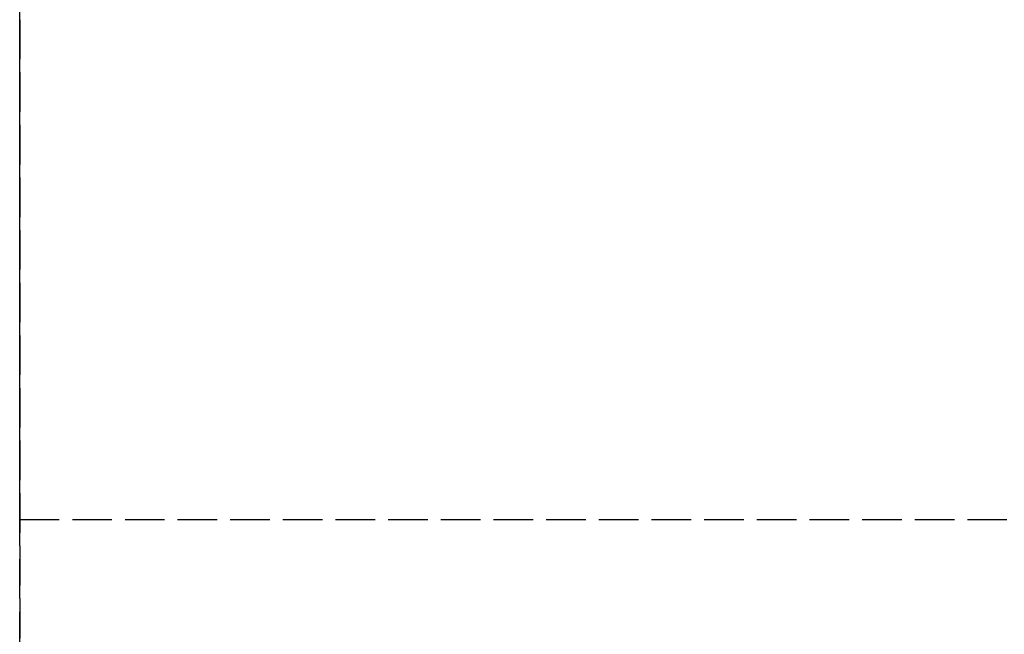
# Model space of a CAD drawing. Header units: millimetres. Extents: x 0 to 2050, y -94 to 94.
# Tile 7 of 13: x 0 to 37, y 21 to 44. Entities that reach past the tile are written whole.
import ezdxf

# ---------------------------------------------------------------- set-up
doc = ezdxf.new("R2010")
doc.units = ezdxf.units.MM
doc.header["$LTSCALE"] = 10
doc.linetypes.add('ALLCAD_Strich', pattern=[0.2, 0.15, -0.05])
doc.layers.add('BESCH_KONT_sich_schn_grun_2d', color=10, linetype='Continuous')
doc.layers.add('BESCH_KONT_sich_schn_seit_2d', color=160, linetype='Continuous')

msp = doc.modelspace()

# ---------------------------------------------------------------- linework, layer by layer
at = {"layer": 'BESCH_KONT_sich_schn_grun_2d', "linetype": 'ALLCAD_Strich'}
for p, q in [((0, 94), (0, -94)), ((0, 25), (2050, 25))]:
    msp.add_line(p, q, dxfattribs=at)
at = {"layer": 'BESCH_KONT_sich_schn_seit_2d', "linetype": 'ALLCAD_Strich'}
for p, q in [((0, -94, 2368), (0, 94, 2368)), ((0, 94, 2418), (0, -94, 2418)), ((0, 44), (0, 44, 2301)), ((0, 44), (0, 25)), ((0, 44, 2301), (0, 44, 2368)), ((0, 25, 2301), (0, 44, 2301)), ((0, 44, 2368), (0, 25, 2368)), ((0, 25), (0, 25, 2301)), ((0, 25, 2368), (0, 25, 2301))]:
    msp.add_line(p, q, dxfattribs=at)

doc.saveas('drawing.dxf')
